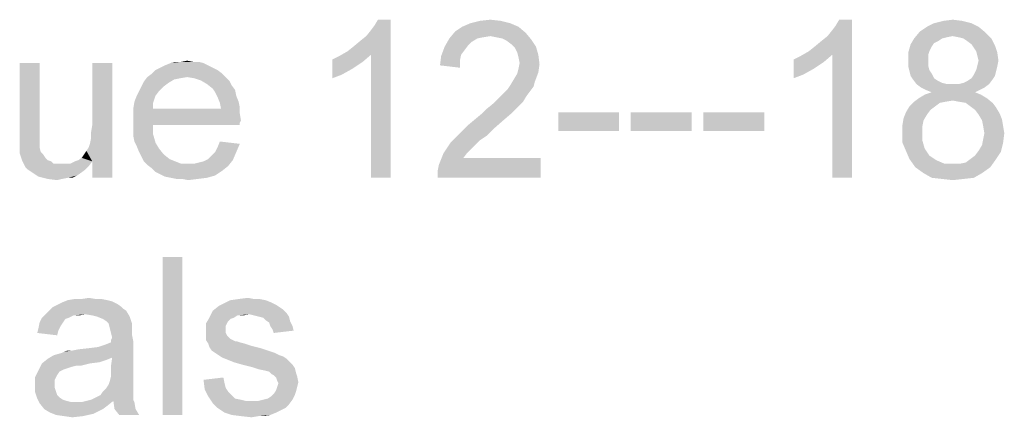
# Model space of a CAD drawing. Header units: millimetres. Extents: x 0 to 594, y 1 to 420.
# Tile 11 of 214: x 176.1 to 194.79, y 120.47 to 128.02. Entities that reach past the tile are written whole.
import ezdxf

# ---------------------------------------------------------------- set-up
doc = ezdxf.new("R2010")
doc.units = ezdxf.units.MM
doc.header["$LTSCALE"] = 32.67
doc.layers.add('61765N-2-A-2_DXF_TEXT', color=7, linetype='CONTINUOUS')

msp = doc.modelspace()

# ---------------------------------------------------------------- linework, layer by layer
at = {"layer": '61765N-2-A-2_DXF_TEXT', "color": 2, "linetype": 'Continuous'}
for points in [[(182.3209, 127.4187), (182.432, 127.5076), (183.1431, 128.0187)], [(182.7654, 127.352), (182.3209, 127.4187), (183.1431, 128.0187)], [(182.432, 127.5076), (182.5654, 127.6187), (183.1431, 128.0187)], [(182.5654, 127.6187), (182.6765, 127.7076), (183.1431, 128.0187)], [(182.6765, 127.7076), (182.7654, 127.8187), (183.1431, 128.0187)], [(182.7654, 127.8187), (182.832, 127.9076), (183.1431, 128.0187)], [(182.7654, 125.0187), (182.7654, 127.352), (183.1431, 128.0187)], [(182.7654, 125.0187), (183.1431, 128.0187), (183.1431, 125.0187)], [(183.1431, 128.0187), (182.832, 127.9076), (182.8987, 128.0187)], [(185.5654, 127.8853), (184.3654, 127.7965), (184.4987, 127.8853)], [(184.3654, 127.7965), (185.5654, 127.8853), (185.6987, 127.7742)], [(185.4098, 127.952), (184.4987, 127.8853), (184.6543, 127.952)], [(184.4987, 127.8853), (185.4098, 127.952), (185.5654, 127.8853)], [(185.232, 127.9965), (184.6543, 127.952), (184.832, 127.9965)], [(184.6543, 127.952), (185.232, 127.9965), (185.4098, 127.952)], [(184.832, 127.9965), (185.032, 128.0187), (185.232, 127.9965)], [(191.0765, 127.4187), (191.1876, 127.5076), (191.8987, 128.0187)], [(191.5209, 127.352), (191.0765, 127.4187), (191.8987, 128.0187)], [(191.1876, 127.5076), (191.3209, 127.6187), (191.8987, 128.0187)], [(191.3209, 127.6187), (191.432, 127.7076), (191.8987, 128.0187)], [(191.432, 127.7076), (191.5209, 127.8187), (191.8987, 128.0187)], [(191.5209, 127.8187), (191.5876, 127.9076), (191.8987, 128.0187)], [(191.5209, 125.0187), (191.5209, 127.352), (191.8987, 128.0187)], [(191.5209, 125.0187), (191.8987, 128.0187), (191.8987, 125.0187)], [(191.8987, 128.0187), (191.5876, 127.9076), (191.6543, 128.0187)], [(194.2987, 127.8853), (193.1876, 127.7965), (193.3209, 127.8853)], [(193.1876, 127.7965), (194.2987, 127.8853), (194.432, 127.7742)], [(194.1654, 127.952), (193.3209, 127.8853), (193.4543, 127.952)], [(193.3209, 127.8853), (194.1654, 127.952), (194.2987, 127.8853)], [(193.9876, 127.9965), (193.4543, 127.952), (193.632, 127.9965)], [(193.4543, 127.952), (193.9876, 127.9965), (194.1654, 127.952)], [(193.632, 127.9965), (193.8098, 128.0187), (193.9876, 127.9965)], [(184.7876, 127.6631), (184.6765, 127.5965), (184.1654, 127.5076)], [(184.7876, 127.6631), (184.1654, 127.5076), (184.2543, 127.6631)], [(185.6987, 127.7742), (184.2543, 127.6631), (184.3654, 127.7965)], [(185.6987, 127.7742), (185.032, 127.7076), (184.2543, 127.6631)], [(185.032, 127.7076), (184.8987, 127.6853), (184.2543, 127.6631)], [(184.2543, 127.6631), (184.8987, 127.6853), (184.7876, 127.6631)], [(185.1431, 127.6853), (185.032, 127.7076), (185.6987, 127.7742)], [(185.2543, 127.6631), (185.1431, 127.6853), (185.6987, 127.7742)], [(185.2543, 127.6631), (185.6987, 127.7742), (185.8098, 127.6409)], [(185.8098, 127.6409), (185.3431, 127.6187), (185.2543, 127.6631)], [(193.6098, 127.6631), (193.5431, 127.6187), (193.0098, 127.552)], [(193.6098, 127.6631), (193.0098, 127.552), (193.0765, 127.6631)], [(194.432, 127.7742), (193.0765, 127.6631), (193.1876, 127.7965)], [(194.432, 127.7742), (193.8098, 127.7076), (193.0765, 127.6631)], [(193.8098, 127.7076), (193.6987, 127.6853), (193.0765, 127.6631)], [(193.0765, 127.6631), (193.6987, 127.6853), (193.6098, 127.6631)], [(193.9209, 127.6853), (193.8098, 127.7076), (194.432, 127.7742)], [(194.0098, 127.6631), (193.9209, 127.6853), (194.432, 127.7742)], [(194.0098, 127.6631), (194.432, 127.7742), (194.5431, 127.6631)], [(194.5431, 127.6631), (194.0765, 127.6187), (194.0098, 127.6631)], [(194.1654, 127.552), (194.0765, 127.6187), (194.5431, 127.6631)], [(194.1654, 127.552), (194.5431, 127.6631), (194.6098, 127.5298)], [(184.5431, 127.4409), (184.0987, 127.3298), (184.1654, 127.5076)], [(184.6765, 127.5965), (184.6098, 127.5298), (184.1654, 127.5076)], [(184.1654, 127.5076), (184.6098, 127.5298), (184.5431, 127.4409)], [(185.432, 127.552), (185.3431, 127.6187), (185.8098, 127.6409)], [(185.432, 127.552), (185.8098, 127.6409), (185.8987, 127.5076)], [(185.8987, 127.5076), (185.4987, 127.4853), (185.432, 127.552)], [(185.5431, 127.3965), (185.4987, 127.4853), (185.8987, 127.5076)], [(185.5431, 127.3965), (185.8987, 127.5076), (185.9431, 127.352)], [(193.4098, 127.5076), (192.9654, 127.3965), (193.0098, 127.552)], [(193.4098, 127.5076), (193.3654, 127.4187), (192.9654, 127.3965)], [(193.5431, 127.6187), (193.4543, 127.5742), (193.0098, 127.552)], [(193.0098, 127.552), (193.4543, 127.5742), (193.4098, 127.5076)], [(194.6098, 127.5298), (194.2098, 127.4853), (194.1654, 127.552)], [(194.2543, 127.4187), (194.2098, 127.4853), (194.6098, 127.5298)], [(194.2543, 127.4187), (194.6098, 127.5298), (194.6543, 127.3965)], [(182.032, 127.2631), (182.1654, 127.3298), (182.7654, 127.352)], [(182.032, 127.2631), (182.7654, 127.352), (182.6098, 127.2187)], [(182.7654, 127.352), (182.1654, 127.3298), (182.3209, 127.4187)], [(184.4543, 127.2409), (184.0765, 127.152), (184.0987, 127.3298)], [(184.5431, 127.4409), (184.4765, 127.352), (184.0987, 127.3298)], [(184.0987, 127.3298), (184.4765, 127.352), (184.4543, 127.2409)], [(185.9431, 127.352), (185.5654, 127.3076), (185.5431, 127.3965)], [(185.5876, 127.1965), (185.5654, 127.3076), (185.9431, 127.352)], [(185.5876, 127.1965), (185.9431, 127.352), (185.9654, 127.1742)], [(190.7876, 127.2631), (190.9209, 127.3298), (191.5209, 127.352)], [(190.7876, 127.2631), (191.5209, 127.352), (191.3654, 127.2187)], [(191.5209, 127.352), (190.9209, 127.3298), (191.0765, 127.4187)], [(192.9654, 127.3965), (193.3654, 127.4187), (193.3431, 127.352)], [(193.3431, 127.352), (192.9654, 127.2409), (192.9654, 127.3965)], [(193.3431, 127.352), (193.3431, 127.2631), (192.9654, 127.2409)], [(194.6543, 127.3965), (194.2765, 127.3298), (194.2543, 127.4187)], [(194.2987, 127.2409), (194.2765, 127.3298), (194.6543, 127.3965)], [(194.2987, 127.2409), (194.6543, 127.3965), (194.6765, 127.2409)], [(176.4765, 127.1965), (176.4765, 125.9742), (176.0987, 125.8409)], [(176.4765, 127.1965), (176.0987, 125.8409), (176.0987, 127.1965)], [(177.432, 125.6631), (177.4543, 125.7742), (177.8543, 127.1965)], [(177.4765, 125.3298), (177.432, 125.6631), (177.8543, 127.1965)], [(177.4543, 125.8853), (177.4765, 126.0187), (177.8543, 127.1965)], [(177.4543, 125.7742), (177.4543, 125.8853), (177.8543, 127.1965)], [(177.8543, 127.1965), (177.4765, 126.0187), (177.4765, 127.1965)], [(177.4765, 125.0187), (177.4765, 125.3298), (177.8543, 127.1965)], [(177.4765, 125.0187), (177.8543, 127.1965), (177.8543, 125.0187)], [(179.7654, 127.1076), (178.6765, 127.0631), (178.7654, 127.1076)], [(178.6765, 127.0631), (179.7654, 127.1076), (179.8543, 127.0631)], [(179.6765, 127.152), (178.7654, 127.1076), (178.8543, 127.152)], [(178.7654, 127.1076), (179.6765, 127.152), (179.7654, 127.1076)], [(179.5876, 127.1965), (178.8543, 127.152), (178.9654, 127.1965)], [(178.8543, 127.152), (179.5876, 127.1965), (179.6765, 127.152)], [(179.3876, 127.2187), (179.4987, 127.2187), (178.9654, 127.1965)], [(179.1654, 127.2187), (179.3876, 127.2187), (178.9654, 127.1965)], [(179.1654, 127.2187), (178.9654, 127.1965), (179.0543, 127.2187)], [(178.9654, 127.1965), (179.4987, 127.2187), (179.5876, 127.1965)], [(179.1654, 127.2187), (179.2765, 127.2409), (179.3876, 127.2187)], [(182.6098, 127.2187), (182.032, 126.9076), (182.032, 127.2631)], [(182.6098, 127.2187), (182.4098, 127.0853), (182.032, 126.9076)], [(182.4098, 127.0853), (182.2098, 126.9742), (182.032, 126.9076)], [(184.0765, 127.152), (184.4543, 127.2409), (184.4543, 127.1076)], [(185.9431, 127.0187), (185.5431, 126.9965), (185.5654, 127.0853)], [(185.9654, 127.1742), (185.5654, 127.0853), (185.5876, 127.1965)], [(185.5654, 127.0853), (185.9654, 127.1742), (185.9431, 127.0187)], [(191.3654, 127.2187), (190.7876, 126.9076), (190.7876, 127.2631)], [(191.3654, 127.2187), (191.1654, 127.0853), (190.7876, 126.9076)], [(191.1654, 127.0853), (190.9654, 126.9742), (190.7876, 126.9076)], [(192.9654, 127.2409), (193.3431, 127.2631), (193.3431, 127.152)], [(193.3431, 127.152), (192.9654, 127.1298), (192.9654, 127.2409)], [(192.9654, 127.1298), (193.3431, 127.152), (193.3654, 127.0631)], [(193.3654, 127.0631), (192.9876, 127.0409), (192.9654, 127.1298)], [(194.6543, 127.1298), (194.2543, 127.0631), (194.2765, 127.152)], [(194.2543, 127.0631), (194.6543, 127.1298), (194.632, 127.0409)], [(194.6765, 127.2409), (194.2765, 127.152), (194.2987, 127.2409)], [(194.2765, 127.152), (194.6765, 127.2409), (194.6543, 127.1298)], [(179.2765, 126.9298), (179.1431, 126.9076), (178.4543, 126.8409)], [(179.2765, 126.9298), (178.4543, 126.8409), (178.5209, 126.9298)], [(179.1431, 126.9076), (179.032, 126.8853), (178.4543, 126.8409)], [(179.9431, 126.9965), (178.5209, 126.9298), (178.6098, 126.9965)], [(179.2765, 126.9298), (178.5209, 126.9298), (179.9431, 126.9965)], [(179.8543, 127.0631), (178.6098, 126.9965), (178.6765, 127.0631)], [(178.6098, 126.9965), (179.8543, 127.0631), (179.9431, 126.9965)], [(179.2765, 126.9298), (179.9431, 126.9965), (180.0098, 126.9298)], [(180.0098, 126.9298), (179.4098, 126.9076), (179.2765, 126.9298)], [(179.5431, 126.8631), (179.4098, 126.9076), (180.0098, 126.9298)], [(179.5431, 126.8631), (180.0098, 126.9298), (180.0765, 126.8631)], [(185.4765, 126.8853), (185.5431, 126.9965), (185.9431, 127.0187)], [(185.4765, 126.8853), (185.9431, 127.0187), (185.8765, 126.8409)], [(192.9876, 127.0409), (193.3654, 127.0631), (193.4098, 126.9965)], [(193.4098, 126.9965), (193.0098, 126.952), (192.9876, 127.0409)], [(193.0098, 126.952), (193.4098, 126.9965), (193.4543, 126.9076)], [(193.4543, 126.9076), (193.0543, 126.8853), (193.0098, 126.952)], [(193.0543, 126.8853), (193.4543, 126.9076), (193.5209, 126.8631)], [(194.5654, 126.8853), (194.0987, 126.8631), (194.1654, 126.9076)], [(194.6098, 126.952), (194.1654, 126.9076), (194.2098, 126.9742)], [(194.1654, 126.9076), (194.6098, 126.952), (194.5654, 126.8853)], [(194.632, 127.0409), (194.2098, 126.9742), (194.2543, 127.0631)], [(194.2098, 126.9742), (194.632, 127.0409), (194.6098, 126.952)], [(178.832, 126.752), (178.3654, 126.6631), (178.4098, 126.752)], [(178.3654, 126.6631), (178.832, 126.752), (178.7431, 126.6631)], [(178.9209, 126.8187), (178.4098, 126.752), (178.4543, 126.8409)], [(178.4098, 126.752), (178.9209, 126.8187), (178.832, 126.752)], [(178.4543, 126.8409), (179.032, 126.8853), (178.9209, 126.8187)], [(180.0765, 126.8631), (179.6543, 126.7965), (179.5431, 126.8631)], [(179.6543, 126.7965), (180.0765, 126.8631), (180.1209, 126.7742)], [(180.1209, 126.7742), (179.7654, 126.7076), (179.6543, 126.7965)], [(179.7654, 126.7076), (180.1209, 126.7742), (180.1876, 126.6853)], [(185.8543, 126.752), (185.3654, 126.7076), (185.4098, 126.7742)], [(185.3654, 126.7076), (185.8543, 126.752), (185.7876, 126.6631)], [(185.8765, 126.8409), (185.4098, 126.7742), (185.4765, 126.8853)], [(185.4098, 126.7742), (185.8765, 126.8409), (185.8543, 126.752)], [(193.5209, 126.8631), (193.1209, 126.7965), (193.0543, 126.8853)], [(193.5209, 126.8631), (193.6098, 126.8187), (193.1209, 126.7965)], [(193.1209, 126.7965), (193.6098, 126.8187), (193.6987, 126.7965)], [(193.6987, 126.7965), (193.2098, 126.7298), (193.1209, 126.7965)], [(193.9209, 126.7965), (194.4987, 126.7965), (193.2098, 126.7298)], [(193.8098, 126.7965), (193.9209, 126.7965), (193.2098, 126.7298)], [(193.6987, 126.7965), (193.8098, 126.7965), (193.2098, 126.7298)], [(193.2098, 126.7298), (194.4987, 126.7965), (194.4098, 126.7298)], [(194.4098, 126.7298), (193.2987, 126.6853), (193.2098, 126.7298)], [(193.2987, 126.6853), (194.4098, 126.7298), (194.3209, 126.6853)], [(193.9209, 126.7965), (194.0098, 126.8187), (194.5654, 126.8853)], [(193.9209, 126.7965), (194.5654, 126.8853), (194.4987, 126.7965)], [(194.0098, 126.8187), (194.0987, 126.8631), (194.5654, 126.8853)], [(178.6765, 126.5742), (178.2765, 126.4631), (178.3209, 126.5742)], [(178.2765, 126.4631), (178.6765, 126.5742), (178.632, 126.4409)], [(178.7431, 126.6631), (178.3209, 126.5742), (178.3654, 126.6631)], [(178.3209, 126.5742), (178.7431, 126.6631), (178.6765, 126.5742)], [(180.1876, 126.6853), (179.8098, 126.6409), (179.7654, 126.7076)], [(179.8098, 126.6409), (180.1876, 126.6853), (180.2098, 126.5742)], [(180.2098, 126.5742), (179.8543, 126.552), (179.8098, 126.6409)], [(179.8543, 126.552), (180.2098, 126.5742), (180.2543, 126.4631)], [(180.2543, 126.4631), (179.8987, 126.4409), (179.8543, 126.552)], [(185.7209, 126.5742), (185.1654, 126.5076), (185.232, 126.5742)], [(185.1654, 126.5076), (185.7209, 126.5742), (185.6543, 126.4631)], [(185.232, 126.5742), (185.2987, 126.6409), (185.7876, 126.6631)], [(185.232, 126.5742), (185.7876, 126.6631), (185.7209, 126.5742)], [(185.7876, 126.6631), (185.2987, 126.6409), (185.3654, 126.7076)], [(194.4543, 126.5298), (193.8098, 126.4853), (193.0765, 126.4631)], [(194.4543, 126.5298), (193.0765, 126.4631), (193.1654, 126.5298)], [(194.3431, 126.5965), (193.1654, 126.5298), (193.2765, 126.5965)], [(193.1654, 126.5298), (194.3431, 126.5965), (194.4543, 126.5298)], [(194.232, 126.6409), (193.2765, 126.5965), (193.4098, 126.6409)], [(193.2765, 126.5965), (194.232, 126.6409), (194.3431, 126.5965)], [(194.3209, 126.6853), (193.4098, 126.6409), (193.2987, 126.6853)], [(193.4098, 126.6409), (194.3209, 126.6853), (194.232, 126.6409)], [(193.9209, 126.4631), (193.8098, 126.4853), (194.4543, 126.5298)], [(194.0543, 126.4409), (193.9209, 126.4631), (194.4543, 126.5298)], [(194.0543, 126.4409), (194.4543, 126.5298), (194.5654, 126.4409)], [(178.632, 126.4409), (178.2543, 126.3298), (178.2765, 126.4631)], [(178.2543, 126.3298), (178.632, 126.4409), (178.632, 126.3298)], [(179.8987, 126.4409), (180.2543, 126.4631), (180.2765, 126.352)], [(180.2765, 126.352), (179.9209, 126.3298), (179.8987, 126.4409)], [(179.9209, 126.3298), (180.2765, 126.352), (180.2765, 126.2409)], [(184.8765, 126.2409), (184.9654, 126.3298), (185.5654, 126.3742)], [(184.8765, 126.2409), (185.5654, 126.3742), (185.432, 126.2409)], [(185.5654, 126.3742), (184.9654, 126.3298), (185.0765, 126.4187)], [(185.6543, 126.4631), (185.0765, 126.4187), (185.1654, 126.5076)], [(185.0765, 126.4187), (185.6543, 126.4631), (185.5654, 126.3742)], [(193.4765, 126.3742), (193.3876, 126.3076), (192.9209, 126.2631)], [(193.4765, 126.3742), (192.9209, 126.2631), (192.9876, 126.3742)], [(193.6765, 126.4631), (193.5654, 126.4409), (192.9876, 126.3742)], [(193.6765, 126.4631), (192.9876, 126.3742), (193.0765, 126.4631)], [(192.9876, 126.3742), (193.5654, 126.4409), (193.4765, 126.3742)], [(193.0765, 126.4631), (193.8098, 126.4853), (193.6765, 126.4631)], [(194.5654, 126.4409), (194.1431, 126.3742), (194.0543, 126.4409)], [(194.1431, 126.3742), (194.5654, 126.4409), (194.632, 126.352)], [(194.632, 126.352), (194.232, 126.3076), (194.1431, 126.3742)], [(194.232, 126.3076), (194.632, 126.352), (194.6987, 126.2409)], [(179.9209, 126.3298), (180.2765, 126.2409), (178.2543, 126.2187)], [(178.632, 126.3298), (179.9209, 126.3298), (178.2543, 126.2187)], [(178.632, 126.3298), (178.2543, 126.2187), (178.2543, 126.3298)], [(178.2543, 126.2187), (180.2765, 126.2409), (180.2987, 126.1076)], [(180.2987, 126.1076), (178.2543, 126.0853), (178.2543, 126.2187)], [(185.432, 126.2409), (184.7431, 126.1298), (184.8765, 126.2409)], [(184.7431, 126.1298), (185.432, 126.2409), (185.2765, 126.1076)], [(187.4765, 126.2631), (186.3209, 125.9076), (186.3209, 126.2631)], [(186.3209, 125.9076), (187.4765, 126.2631), (187.4765, 125.9076)], [(188.8543, 126.2631), (187.6987, 125.9076), (187.6987, 126.2631)], [(187.6987, 125.9076), (188.8543, 126.2631), (188.8543, 125.9076)], [(190.232, 126.2631), (189.0765, 125.9076), (189.0765, 126.2631)], [(189.0765, 125.9076), (190.232, 126.2631), (190.232, 125.9076)], [(193.2543, 126.1076), (192.8543, 126.0187), (192.8765, 126.152)], [(193.3209, 126.2187), (192.8765, 126.152), (192.9209, 126.2631)], [(192.8765, 126.152), (193.3209, 126.2187), (193.2543, 126.1076)], [(192.9209, 126.2631), (193.3876, 126.3076), (193.3209, 126.2187)], [(194.6987, 126.2409), (194.2987, 126.2187), (194.232, 126.3076)], [(194.2987, 126.2187), (194.6987, 126.2409), (194.7431, 126.1298)], [(194.7431, 126.1298), (194.3654, 126.1076), (194.2987, 126.2187)], [(176.0987, 125.8409), (176.4765, 125.9742), (176.4765, 125.8409)], [(178.2543, 126.0853), (180.2987, 126.1076), (180.2765, 126.0631)], [(178.2543, 126.0853), (180.2765, 126.0631), (178.632, 126.0187)], [(178.632, 126.0187), (178.2543, 125.952), (178.2543, 126.0853)], [(178.2543, 125.952), (178.632, 126.0187), (178.632, 125.8409)], [(178.632, 126.0187), (180.2765, 126.0631), (180.2765, 126.0187)], [(185.0987, 125.952), (184.4765, 125.8853), (184.6098, 126.0187)], [(185.2765, 126.1076), (184.6098, 126.0187), (184.7431, 126.1298)], [(184.6098, 126.0187), (185.2765, 126.1076), (185.0987, 125.952)], [(192.8543, 126.0187), (193.2543, 126.1076), (193.232, 125.9965)], [(193.232, 125.9965), (192.8543, 125.8853), (192.8543, 126.0187)], [(192.8543, 125.8853), (193.232, 125.9965), (193.232, 125.8853)], [(194.3876, 125.9965), (194.3654, 126.1076), (194.7431, 126.1298)], [(194.3876, 125.9965), (194.7431, 126.1298), (194.7654, 125.9965)], [(194.7654, 125.9965), (194.4098, 125.8631), (194.3876, 125.9965)], [(194.4098, 125.8631), (194.7654, 125.9965), (194.7876, 125.8631)], [(176.4765, 125.8409), (176.0987, 125.7298), (176.0987, 125.8409)], [(176.0987, 125.7298), (176.4765, 125.8409), (176.4765, 125.7298)], [(178.632, 125.8409), (178.2543, 125.8187), (178.2543, 125.952)], [(178.2765, 125.7076), (178.2543, 125.8187), (178.632, 125.8409)], [(178.2765, 125.7076), (178.632, 125.8409), (178.6765, 125.6853)], [(184.9654, 125.8187), (184.3654, 125.7742), (184.4765, 125.8853)], [(184.3654, 125.7742), (184.9654, 125.8187), (184.832, 125.7298)], [(184.4765, 125.8853), (185.0987, 125.952), (184.9654, 125.8187)], [(193.232, 125.8853), (193.232, 125.7298), (192.8543, 125.6853)], [(193.232, 125.8853), (192.8543, 125.6853), (192.8543, 125.8853)], [(194.7876, 125.8631), (194.3876, 125.752), (194.4098, 125.8631)], [(194.3876, 125.752), (194.7876, 125.8631), (194.7654, 125.6853)], [(176.4765, 125.7298), (176.0987, 125.6409), (176.0987, 125.7298)], [(176.0987, 125.6409), (176.4765, 125.7298), (176.4765, 125.6409)], [(176.4765, 125.6409), (176.4765, 125.5965), (176.0987, 125.552)], [(176.4765, 125.6409), (176.0987, 125.552), (176.0987, 125.6409)], [(176.0987, 125.552), (176.4765, 125.5965), (176.4987, 125.5076)], [(177.4765, 125.3298), (177.3654, 125.5298), (177.4098, 125.5965)], [(177.4765, 125.3298), (177.4098, 125.5965), (177.432, 125.6631)], [(178.6765, 125.6853), (178.3209, 125.6187), (178.2765, 125.7076)], [(178.3209, 125.6187), (178.6765, 125.6853), (178.7431, 125.5742)], [(178.7431, 125.5742), (178.3654, 125.5076), (178.3209, 125.6187)], [(179.8098, 125.5076), (179.8543, 125.5965), (180.2765, 125.6631)], [(179.8098, 125.5076), (180.2765, 125.6631), (180.2098, 125.5076)], [(180.2765, 125.6631), (179.8543, 125.5965), (179.8987, 125.7076)], [(184.7431, 125.6409), (184.1431, 125.4853), (184.2765, 125.6853)], [(184.7431, 125.6409), (184.6765, 125.5742), (184.1431, 125.4853)], [(184.832, 125.7298), (184.2765, 125.6853), (184.3654, 125.7742)], [(184.2765, 125.6853), (184.832, 125.7298), (184.7431, 125.6409)], [(192.8543, 125.6853), (193.232, 125.7298), (193.2765, 125.5742)], [(193.2765, 125.5742), (192.9209, 125.5298), (192.8543, 125.6853)], [(194.2987, 125.5298), (194.3654, 125.6409), (194.7654, 125.6853)], [(194.2987, 125.5298), (194.7654, 125.6853), (194.7209, 125.5076)], [(194.7654, 125.6853), (194.3654, 125.6409), (194.3876, 125.752)], [(176.4987, 125.5076), (176.0987, 125.4853), (176.0987, 125.552)], [(176.0987, 125.4853), (176.4987, 125.5076), (176.5431, 125.4631)], [(176.5431, 125.4631), (176.1431, 125.352), (176.0987, 125.4853)], [(176.5431, 125.4631), (176.5876, 125.3965), (176.1431, 125.352)], [(177.4765, 125.3298), (177.2765, 125.3965), (177.3209, 125.4631)], [(177.4765, 125.3298), (177.3209, 125.4631), (177.3654, 125.5298)], [(178.3654, 125.5076), (178.7431, 125.5742), (178.832, 125.4631)], [(178.832, 125.4631), (178.4098, 125.4187), (178.3654, 125.5076)], [(178.4098, 125.4187), (178.832, 125.4631), (178.9431, 125.3742)], [(178.9431, 125.3742), (178.4543, 125.3298), (178.4098, 125.4187)], [(179.6765, 125.3742), (179.7431, 125.4409), (180.2098, 125.5076)], [(179.6765, 125.3742), (180.2098, 125.5076), (180.1431, 125.352)], [(180.2098, 125.5076), (179.7431, 125.4409), (179.8098, 125.5076)], [(184.5876, 125.4853), (184.5209, 125.3965), (184.0543, 125.2631)], [(184.5876, 125.4853), (184.0543, 125.2631), (184.1431, 125.4853)], [(184.1431, 125.4853), (184.6765, 125.5742), (184.5876, 125.4853)], [(192.9209, 125.5298), (193.2765, 125.5742), (193.3209, 125.5076)], [(193.3209, 125.5076), (192.9876, 125.3742), (192.9209, 125.5298)], [(193.3209, 125.5076), (193.3654, 125.4409), (192.9876, 125.3742)], [(193.3654, 125.4409), (193.432, 125.3965), (192.9876, 125.3742)], [(194.1431, 125.3742), (194.232, 125.4409), (194.7209, 125.5076)], [(194.1431, 125.3742), (194.7209, 125.5076), (194.632, 125.3742)], [(194.7209, 125.5076), (194.232, 125.4409), (194.2987, 125.5298)], [(176.1431, 125.352), (176.5876, 125.3965), (176.632, 125.352)], [(176.632, 125.352), (176.2098, 125.2187), (176.1431, 125.352)], [(176.632, 125.352), (176.6987, 125.3298), (176.2098, 125.2187)], [(176.6987, 125.3298), (176.7431, 125.2853), (176.2098, 125.2187)], [(177.0543, 125.2853), (177.4098, 125.2409), (176.2098, 125.2187)], [(176.9876, 125.2853), (177.0543, 125.2853), (176.2098, 125.2187)], [(176.8987, 125.2853), (176.9876, 125.2853), (176.2098, 125.2187)], [(176.832, 125.2853), (176.8987, 125.2853), (176.2098, 125.2187)], [(176.7431, 125.2853), (176.832, 125.2853), (176.2098, 125.2187)], [(176.2543, 125.1742), (176.2098, 125.2187), (177.4098, 125.2409)], [(176.2543, 125.1742), (177.4098, 125.2409), (177.3431, 125.1742)], [(177.4765, 125.3298), (177.0543, 125.2853), (177.1431, 125.3298)], [(177.0543, 125.2853), (177.4765, 125.3298), (177.4098, 125.2409)], [(177.4765, 125.3298), (177.1431, 125.3298), (177.2098, 125.352)], [(177.4765, 125.3298), (177.2098, 125.352), (177.2765, 125.3965)], [(178.4543, 125.3298), (178.9431, 125.3742), (179.0543, 125.3298)], [(179.0543, 125.3298), (178.5209, 125.2631), (178.4543, 125.3298)], [(179.0543, 125.3298), (179.1654, 125.2853), (178.5209, 125.2631)], [(179.2987, 125.2853), (179.4098, 125.2853), (178.5209, 125.2631)], [(179.1654, 125.2853), (179.2987, 125.2853), (178.5209, 125.2631)], [(180.0543, 125.2409), (178.5209, 125.2631), (179.4098, 125.2853)], [(180.0543, 125.2409), (178.6098, 125.1965), (178.5209, 125.2631)], [(178.6098, 125.1965), (180.0543, 125.2409), (179.9431, 125.152)], [(179.4098, 125.2853), (179.4987, 125.3076), (180.1431, 125.352)], [(179.4098, 125.2853), (180.1431, 125.352), (180.0543, 125.2409)], [(179.4987, 125.3076), (179.5876, 125.3298), (180.1431, 125.352)], [(180.1431, 125.352), (179.5876, 125.3298), (179.6765, 125.3742)], [(184.032, 125.152), (184.0543, 125.2631), (185.9876, 125.3965)], [(184.032, 125.0187), (184.032, 125.152), (185.9876, 125.3965)], [(184.032, 125.0187), (185.9876, 125.3965), (185.9876, 125.0187)], [(184.5209, 125.3965), (185.9876, 125.3965), (184.0543, 125.2631)], [(192.9876, 125.3742), (193.432, 125.3965), (193.4987, 125.352)], [(193.4987, 125.352), (193.0987, 125.2187), (192.9876, 125.3742)], [(193.4987, 125.352), (193.6543, 125.2853), (193.0987, 125.2187)], [(193.8098, 125.2853), (193.9431, 125.2853), (193.0987, 125.2187)], [(193.6543, 125.2853), (193.8098, 125.2853), (193.0987, 125.2187)], [(194.5209, 125.2187), (193.0987, 125.2187), (193.9431, 125.2853)], [(194.5209, 125.2187), (193.2543, 125.1076), (193.0987, 125.2187)], [(193.2543, 125.1076), (194.5209, 125.2187), (194.3654, 125.1076)], [(193.9431, 125.2853), (194.0543, 125.3076), (194.632, 125.3742)], [(193.9431, 125.2853), (194.632, 125.3742), (194.5209, 125.2187)], [(194.632, 125.3742), (194.0543, 125.3076), (194.1431, 125.3742)], [(177.3431, 125.1742), (176.3209, 125.1298), (176.2543, 125.1742)], [(176.3209, 125.1298), (177.3431, 125.1742), (177.2543, 125.1076)], [(177.2543, 125.1076), (176.3876, 125.0853), (176.3209, 125.1298)], [(176.3876, 125.0853), (177.2543, 125.1076), (177.1876, 125.0631)], [(177.1876, 125.0631), (176.4543, 125.0409), (176.3876, 125.0853)], [(177.0098, 125.0187), (176.4543, 125.0409), (177.1876, 125.0631)], [(177.0098, 125.0187), (176.632, 124.9965), (176.4543, 125.0409)], [(177.0098, 125.0187), (177.1876, 125.0631), (177.0987, 125.0187)], [(179.9431, 125.152), (178.6765, 125.1298), (178.6098, 125.1965)], [(178.7654, 125.0853), (178.6765, 125.1298), (179.9431, 125.152)], [(178.7654, 125.0853), (179.9431, 125.152), (179.8098, 125.0631)], [(179.8098, 125.0631), (178.8543, 125.0409), (178.7654, 125.0853)], [(178.9654, 125.0187), (178.8543, 125.0409), (179.8098, 125.0631)], [(178.9654, 125.0187), (179.8098, 125.0631), (179.6543, 125.0187)], [(194.3654, 125.1076), (193.4098, 125.0187), (193.2543, 125.1076)], [(193.4098, 125.0187), (194.3654, 125.1076), (194.2098, 125.0187)], [(176.632, 124.9965), (177.0098, 125.0187), (176.8987, 124.9965)], [(176.8987, 124.9965), (176.8098, 124.9742), (176.632, 124.9965)], [(179.6543, 125.0187), (179.0765, 124.9965), (178.9654, 125.0187)], [(179.1876, 124.9965), (179.0765, 124.9965), (179.6543, 125.0187)], [(179.1876, 124.9965), (179.6543, 125.0187), (179.4765, 124.9965)], [(179.4765, 124.9965), (179.2987, 124.9742), (179.1876, 124.9965)], [(194.2098, 125.0187), (193.6098, 124.9965), (193.4098, 125.0187)], [(193.6098, 124.9965), (194.2098, 125.0187), (194.0098, 124.9965)], [(194.0098, 124.9965), (193.8098, 124.9742), (193.6098, 124.9965)], [(179.1876, 123.5187), (178.8098, 120.5187), (178.8098, 123.5187)], [(178.8098, 120.5187), (179.1876, 123.5187), (179.1876, 120.5187)], [(178.0098, 122.5853), (176.7209, 122.5631), (176.8098, 122.6076)], [(177.9431, 122.6298), (176.8098, 122.6076), (176.8987, 122.652)], [(176.8098, 122.6076), (177.9431, 122.6298), (178.0098, 122.5853)], [(177.7654, 122.6965), (177.8543, 122.6742), (176.8987, 122.652)], [(177.7654, 122.6965), (176.8987, 122.652), (177.0098, 122.6965)], [(176.8987, 122.652), (177.8543, 122.6742), (177.9431, 122.6298)], [(177.5431, 122.7187), (177.6543, 122.7187), (177.0098, 122.6965)], [(177.2765, 122.7187), (177.5431, 122.7187), (177.0098, 122.6965)], [(177.2765, 122.7187), (177.0098, 122.6965), (177.1431, 122.7187)], [(177.0098, 122.6965), (177.6543, 122.7187), (177.7654, 122.6965)], [(177.2765, 122.7187), (177.4098, 122.7409), (177.5431, 122.7187)], [(180.9654, 122.6076), (179.8765, 122.5853), (179.9654, 122.6298)], [(179.8765, 122.5853), (180.9654, 122.6076), (181.032, 122.5631)], [(180.7654, 122.6965), (180.8765, 122.652), (179.9654, 122.6298)], [(180.7654, 122.6965), (179.9654, 122.6298), (180.0987, 122.6965)], [(179.9654, 122.6298), (180.8765, 122.652), (180.9654, 122.6076)], [(180.5431, 122.7187), (180.6543, 122.7187), (180.0987, 122.6965)], [(180.5431, 122.7187), (180.0987, 122.6965), (180.2543, 122.7187)], [(180.0987, 122.6965), (180.6543, 122.7187), (180.7654, 122.6965)], [(180.2543, 122.7187), (180.432, 122.7409), (180.5431, 122.7187)], [(177.3431, 122.4298), (177.1209, 122.4076), (176.5209, 122.3631)], [(177.3431, 122.4298), (176.5209, 122.3631), (176.5876, 122.4298)], [(178.1209, 122.4965), (176.5876, 122.4298), (176.6543, 122.4965)], [(177.3431, 122.4298), (176.5876, 122.4298), (178.1209, 122.4965)], [(178.0543, 122.5409), (176.6543, 122.4965), (176.7209, 122.5631)], [(176.6543, 122.4965), (178.0543, 122.5409), (178.1209, 122.4965)], [(176.7209, 122.5631), (178.0098, 122.5853), (178.0543, 122.5409)], [(177.1209, 122.4076), (177.3431, 122.4298), (177.232, 122.4076)], [(177.4765, 122.4076), (177.3431, 122.4298), (178.1209, 122.4965)], [(177.5654, 122.3853), (177.4765, 122.4076), (178.1209, 122.4965)], [(177.5654, 122.3853), (178.1209, 122.4965), (178.1876, 122.3853)], [(180.4543, 122.4298), (179.6987, 122.3631), (179.7654, 122.4965)], [(180.4543, 122.4298), (180.232, 122.4076), (179.6987, 122.3631)], [(181.032, 122.5631), (179.7654, 122.4965), (179.8765, 122.5853)], [(181.032, 122.5631), (181.0987, 122.5187), (179.7654, 122.4965)], [(179.7654, 122.4965), (181.0987, 122.5187), (181.1654, 122.452)], [(179.7654, 122.4965), (181.1654, 122.452), (180.4543, 122.4298)], [(180.232, 122.4076), (180.4543, 122.4298), (180.3431, 122.4076)], [(180.5431, 122.4076), (180.4543, 122.4298), (181.1654, 122.452)], [(180.632, 122.3853), (180.5431, 122.4076), (181.1654, 122.452)], [(180.632, 122.3853), (181.1654, 122.452), (181.2098, 122.3853)], [(176.9209, 122.2742), (176.8765, 122.2076), (176.4543, 122.1631)], [(176.9209, 122.2742), (176.4543, 122.1631), (176.4765, 122.2742)], [(177.032, 122.3631), (176.9654, 122.3409), (176.4765, 122.2742)], [(177.032, 122.3631), (176.4765, 122.2742), (176.5209, 122.3631)], [(176.4765, 122.2742), (176.9654, 122.3409), (176.9209, 122.2742)], [(176.5209, 122.3631), (177.1209, 122.4076), (177.032, 122.3631)], [(178.1876, 122.3853), (177.6765, 122.3409), (177.5654, 122.3853)], [(177.7431, 122.2965), (177.6765, 122.3409), (178.1876, 122.3853)], [(177.7876, 122.252), (177.7431, 122.2965), (178.1876, 122.3853)], [(177.7876, 122.252), (178.1876, 122.3853), (178.232, 122.252)], [(178.232, 122.252), (177.8098, 122.1631), (177.7876, 122.252)], [(178.232, 122.252), (178.232, 122.1853), (177.8098, 122.1631)], [(180.1654, 122.3631), (180.0987, 122.3409), (179.632, 122.252)], [(180.1654, 122.3631), (179.632, 122.252), (179.6987, 122.3631)], [(180.0987, 122.3409), (180.0543, 122.2965), (179.632, 122.252)], [(179.632, 122.252), (180.0543, 122.2965), (180.032, 122.252)], [(180.032, 122.252), (180.0098, 122.2076), (179.632, 122.0965)], [(180.032, 122.252), (179.632, 122.0965), (179.632, 122.252)], [(179.6987, 122.3631), (180.232, 122.4076), (180.1654, 122.3631)], [(181.2098, 122.3853), (180.7209, 122.3631), (180.632, 122.3853)], [(180.7654, 122.3187), (180.7209, 122.3631), (181.2098, 122.3853)], [(180.7654, 122.3187), (181.2098, 122.3853), (181.232, 122.2965)], [(181.232, 122.2965), (180.832, 122.2742), (180.7654, 122.3187)], [(180.8543, 122.2076), (180.832, 122.2742), (181.232, 122.2965)], [(180.8543, 122.2076), (181.232, 122.2965), (181.2765, 122.2076)], [(176.832, 122.1187), (176.432, 122.0742), (176.4543, 122.1631)], [(176.432, 122.0742), (176.832, 122.1187), (176.8098, 122.0298)], [(176.4543, 122.1631), (176.8765, 122.2076), (176.832, 122.1187)], [(177.8098, 122.1631), (178.232, 122.1853), (178.232, 122.1187)], [(178.232, 122.1187), (177.832, 122.0742), (177.8098, 122.1631)], [(177.832, 122.0742), (178.232, 122.1187), (178.232, 122.0298)], [(178.232, 122.0298), (177.8543, 121.9853), (177.832, 122.0742)], [(180.0098, 122.2076), (180.0098, 122.1409), (179.632, 122.0965)], [(179.632, 122.0965), (180.0098, 122.1409), (180.0098, 122.0742)], [(180.0098, 122.0742), (179.632, 122.0298), (179.632, 122.0965)], [(179.632, 122.0298), (180.0098, 122.0742), (180.032, 122.0298)], [(181.2765, 122.2076), (180.8987, 122.1409), (180.8543, 122.2076)], [(180.8987, 122.1409), (181.2765, 122.2076), (181.2987, 122.1187)], [(181.2987, 122.1187), (180.9209, 122.0742), (180.8987, 122.1409)], [(176.7431, 121.652), (177.5876, 121.8076), (178.2543, 121.9187)], [(177.8543, 121.6076), (176.7431, 121.652), (178.2543, 121.9187)], [(177.5876, 121.8076), (177.7209, 121.852), (178.2543, 121.9187)], [(177.7209, 121.852), (177.832, 121.8965), (178.2543, 121.9187)], [(177.832, 121.9409), (177.8543, 121.9853), (178.232, 122.0298)], [(177.832, 121.9409), (178.232, 122.0298), (178.2543, 121.9187)], [(178.2543, 121.9187), (177.832, 121.8965), (177.832, 121.9409)], [(177.832, 121.452), (177.8543, 121.6076), (178.2543, 121.9187)], [(177.832, 121.452), (178.2543, 121.9187), (178.2543, 121.4298)], [(180.032, 122.0298), (180.0987, 121.9631), (179.632, 121.9409)], [(180.032, 122.0298), (179.632, 121.9409), (179.632, 122.0298)], [(179.632, 121.9409), (180.0987, 121.9631), (180.1876, 121.9187)], [(180.1876, 121.9187), (179.6765, 121.8742), (179.632, 121.9409)], [(180.2098, 121.9187), (180.2765, 121.8965), (179.6765, 121.8742)], [(180.1876, 121.9187), (180.2098, 121.9187), (179.6765, 121.8742)], [(179.6765, 121.8742), (180.2765, 121.8965), (180.3654, 121.8742)], [(180.3654, 121.8742), (179.6987, 121.8076), (179.6765, 121.8742)], [(180.3654, 121.8742), (180.4987, 121.8298), (179.6987, 121.8076)], [(176.7431, 121.652), (176.8987, 121.6965), (177.5876, 121.8076)], [(176.8987, 121.6965), (176.9431, 121.7187), (177.5876, 121.8076)], [(176.9431, 121.7187), (177.0987, 121.7409), (177.5876, 121.8076)], [(177.0987, 121.7409), (176.9431, 121.7187), (177.0098, 121.7409)], [(177.0987, 121.7409), (177.4098, 121.7853), (177.5876, 121.8076)], [(177.0987, 121.7409), (177.2098, 121.7631), (177.4098, 121.7853)], [(179.6987, 121.8076), (180.4987, 121.8298), (180.6765, 121.7853)], [(180.6765, 121.7853), (179.7431, 121.7409), (179.6987, 121.8076)], [(179.7431, 121.7409), (180.6765, 121.7853), (180.8098, 121.7409)], [(180.8098, 121.7409), (179.8098, 121.6965), (179.7431, 121.7409)], [(179.8098, 121.6965), (180.8098, 121.7409), (180.9431, 121.6965)], [(180.9431, 121.6965), (179.8765, 121.652), (179.8098, 121.6965)], [(179.8765, 121.652), (180.9431, 121.6965), (181.032, 121.652)], [(177.432, 121.4965), (177.1654, 121.452), (176.4543, 121.3631)], [(177.432, 121.4965), (176.4543, 121.3631), (176.5209, 121.4965)], [(177.7431, 121.5631), (176.5209, 121.4965), (176.632, 121.5853)], [(177.7431, 121.5631), (177.6098, 121.5187), (176.5209, 121.4965)], [(176.5209, 121.4965), (177.6098, 121.5187), (177.432, 121.4965)], [(177.8543, 121.6076), (176.632, 121.5853), (176.7431, 121.652)], [(176.632, 121.5853), (177.8543, 121.6076), (177.7431, 121.5631)], [(177.1654, 121.452), (177.432, 121.4965), (177.2543, 121.452)], [(181.032, 121.652), (179.9431, 121.6076), (179.8765, 121.652)], [(181.032, 121.652), (181.0987, 121.6298), (179.9431, 121.6076)], [(179.9431, 121.6076), (181.0987, 121.6298), (181.1654, 121.5853)], [(181.1654, 121.5853), (180.0543, 121.5631), (179.9431, 121.6076)], [(180.1654, 121.5187), (180.0543, 121.5631), (181.1654, 121.5853)], [(180.1654, 121.5187), (181.1654, 121.5853), (181.232, 121.5187)], [(181.232, 121.5187), (180.3209, 121.4742), (180.1654, 121.5187)], [(180.3209, 121.4742), (181.232, 121.5187), (181.2765, 121.4742)], [(176.8543, 121.3409), (176.3876, 121.2298), (176.4543, 121.3631)], [(176.8543, 121.3409), (176.8098, 121.2742), (176.3876, 121.2298)], [(177.1654, 121.452), (177.0765, 121.4298), (176.4543, 121.3631)], [(177.0765, 121.4298), (177.0098, 121.4076), (176.4543, 121.3631)], [(177.0098, 121.4076), (176.9431, 121.3853), (176.4543, 121.3631)], [(176.4543, 121.3631), (176.9431, 121.3853), (176.8543, 121.3409)], [(178.2543, 121.4298), (177.832, 121.3409), (177.832, 121.452)], [(177.832, 121.3409), (178.2543, 121.4298), (178.2543, 121.2965)], [(178.2543, 121.2965), (177.832, 121.252), (177.832, 121.3409)], [(177.832, 121.252), (178.2543, 121.2965), (178.2543, 121.1853)], [(181.2765, 121.4742), (180.4987, 121.4298), (180.3209, 121.4742)], [(180.4987, 121.4298), (181.2765, 121.4742), (181.3209, 121.4076)], [(181.3209, 121.4076), (180.632, 121.3853), (180.4987, 121.4298)], [(180.7431, 121.3631), (180.632, 121.3853), (181.3209, 121.4076)], [(180.832, 121.3409), (180.7431, 121.3631), (181.3209, 121.4076)], [(180.832, 121.3409), (181.3209, 121.4076), (181.3431, 121.3187)], [(181.3431, 121.3187), (180.8765, 121.2965), (180.832, 121.3409)], [(180.9209, 121.2742), (180.8765, 121.2965), (181.3431, 121.3187)], [(180.9209, 121.2742), (181.3431, 121.3187), (181.3654, 121.252)], [(176.3876, 121.2298), (176.8098, 121.2742), (176.7654, 121.1853)], [(176.7654, 121.1853), (176.3876, 121.0742), (176.3876, 121.2298)], [(176.7654, 121.1853), (176.7654, 121.0965), (176.3876, 121.0742)], [(177.7876, 121.0965), (177.8098, 121.1631), (178.2543, 121.1853)], [(177.7876, 121.0965), (178.2543, 121.1853), (178.2543, 121.0965)], [(178.2543, 121.1853), (177.8098, 121.1631), (177.832, 121.252)], [(179.5876, 121.1853), (179.9654, 121.2298), (179.9876, 121.1187)], [(179.9876, 121.1187), (179.6098, 121.0076), (179.5876, 121.1853)], [(179.9876, 121.1187), (180.0098, 121.0298), (179.6098, 121.0076)], [(181.3654, 121.252), (180.9654, 121.2298), (180.9209, 121.2742)], [(180.9876, 121.1631), (180.9654, 121.2298), (181.3654, 121.252)], [(180.9876, 121.1631), (181.3654, 121.252), (181.3876, 121.1409)], [(181.3876, 121.1409), (181.0098, 121.1187), (180.9876, 121.1631)], [(180.9876, 121.052), (181.0098, 121.1187), (181.3876, 121.1409)], [(180.9876, 121.052), (181.3876, 121.1409), (181.3654, 121.052)], [(176.3876, 121.0742), (176.7654, 121.0965), (176.7654, 121.0298)], [(176.7654, 121.0298), (176.3876, 120.9631), (176.3876, 121.0742)], [(176.3876, 120.9631), (176.7654, 121.0298), (176.7876, 120.9631)], [(176.7876, 120.9631), (176.432, 120.8298), (176.3876, 120.9631)], [(176.7876, 120.9631), (176.8098, 120.8965), (176.432, 120.8298)], [(178.2543, 120.9187), (177.632, 120.8965), (177.6765, 120.9631)], [(177.632, 120.8965), (178.2543, 120.9187), (178.2543, 120.8742)], [(178.2543, 121.0076), (177.6765, 120.9631), (177.7431, 121.0298)], [(177.6765, 120.9631), (178.2543, 121.0076), (178.2543, 120.9187)], [(178.2543, 121.0965), (177.7431, 121.0298), (177.7876, 121.0965)], [(177.7431, 121.0298), (178.2543, 121.0965), (178.2543, 121.0076)], [(179.6098, 121.0076), (180.0098, 121.0298), (180.0543, 120.9631)], [(180.0543, 120.9631), (179.6765, 120.8742), (179.6098, 121.0076)], [(180.0543, 120.9631), (180.1209, 120.8965), (179.6765, 120.8742)], [(181.3209, 120.8965), (180.8765, 120.8742), (180.9209, 120.9187)], [(181.3431, 120.9631), (180.9209, 120.9187), (180.9654, 120.9853)], [(180.9209, 120.9187), (181.3431, 120.9631), (181.3209, 120.8965)], [(181.3654, 121.052), (180.9654, 120.9853), (180.9876, 121.052)], [(180.9654, 120.9853), (181.3654, 121.052), (181.3431, 120.9631)], [(176.8098, 120.8965), (176.8543, 120.852), (176.432, 120.8298)], [(176.432, 120.8298), (176.8543, 120.852), (176.9209, 120.8076)], [(176.9209, 120.8076), (176.4765, 120.7409), (176.432, 120.8298)], [(176.9209, 120.8076), (176.9876, 120.7853), (176.4765, 120.7409)], [(176.9876, 120.7853), (177.0765, 120.7631), (176.4765, 120.7409)], [(177.1876, 120.7631), (177.2765, 120.7631), (176.4765, 120.7409)], [(177.0765, 120.7631), (177.1876, 120.7631), (176.4765, 120.7409)], [(177.7654, 120.6965), (176.4765, 120.7409), (177.2765, 120.7631)], [(177.7654, 120.6965), (176.5654, 120.6298), (176.4765, 120.7409)], [(177.8765, 120.7853), (177.2765, 120.7631), (177.3654, 120.7853)], [(177.2765, 120.7631), (177.8765, 120.7853), (177.7654, 120.6965)], [(178.2543, 120.8076), (177.3654, 120.7853), (177.4543, 120.8076)], [(177.8765, 120.7853), (177.3654, 120.7853), (178.2543, 120.8076)], [(177.4543, 120.8076), (177.5431, 120.852), (178.2543, 120.8742)], [(177.4543, 120.8076), (178.2543, 120.8742), (178.2543, 120.8076)], [(178.2543, 120.8742), (177.5431, 120.852), (177.632, 120.8965)], [(177.8765, 120.7853), (178.2543, 120.8076), (178.2765, 120.7631)], [(178.2765, 120.7631), (177.8987, 120.6298), (177.8765, 120.7853)], [(177.8987, 120.6298), (178.2765, 120.7631), (178.2987, 120.6298)], [(179.6765, 120.8742), (180.1209, 120.8965), (180.1876, 120.8298)], [(180.1876, 120.8298), (179.7654, 120.7409), (179.6765, 120.8742)], [(180.1876, 120.8298), (180.2987, 120.8076), (179.7654, 120.7409)], [(180.2987, 120.8076), (180.3876, 120.7853), (179.7654, 120.7409)], [(179.7654, 120.7409), (180.632, 120.7853), (181.2765, 120.8076)], [(179.7654, 120.7409), (181.2765, 120.8076), (181.2098, 120.7187)], [(180.4987, 120.7853), (180.632, 120.7853), (179.7654, 120.7409)], [(180.3876, 120.7853), (180.4987, 120.7853), (179.7654, 120.7409)], [(181.2098, 120.7187), (179.8543, 120.652), (179.7654, 120.7409)], [(181.2765, 120.8076), (180.632, 120.7853), (180.7209, 120.8076)], [(180.7209, 120.8076), (180.8098, 120.8298), (181.3209, 120.8965)], [(180.7209, 120.8076), (181.3209, 120.8965), (181.2765, 120.8076)], [(180.8098, 120.8298), (180.8765, 120.8742), (181.3209, 120.8965)], [(176.5654, 120.6298), (177.7654, 120.6965), (177.6765, 120.6298)], [(177.6765, 120.6298), (176.6765, 120.5631), (176.5654, 120.6298)], [(177.6765, 120.6298), (177.5876, 120.5853), (176.6765, 120.5631)], [(176.6765, 120.5631), (177.5876, 120.5853), (177.4987, 120.5409)], [(177.4987, 120.5409), (176.7876, 120.5187), (176.6765, 120.5631)], [(178.2987, 120.6298), (177.9876, 120.5187), (177.8987, 120.6298)], [(177.9876, 120.5187), (178.2987, 120.6298), (178.3654, 120.5187)], [(179.8543, 120.652), (181.2098, 120.7187), (181.1431, 120.652)], [(181.1431, 120.652), (179.9876, 120.5631), (179.8543, 120.652)], [(181.1431, 120.652), (181.0543, 120.6076), (179.9876, 120.5631)], [(179.9876, 120.5631), (181.0543, 120.6076), (180.9654, 120.5631)], [(180.9654, 120.5631), (180.1209, 120.5187), (179.9876, 120.5631)], [(180.1209, 120.5187), (180.9654, 120.5631), (180.8543, 120.5187)], [(176.9431, 120.4965), (176.7876, 120.5187), (177.4987, 120.5409)], [(176.9431, 120.4965), (177.4987, 120.5409), (177.2987, 120.4965)], [(177.2987, 120.4965), (177.0987, 120.4742), (176.9431, 120.4965)], [(180.8543, 120.5187), (180.2987, 120.4965), (180.1209, 120.5187)], [(180.632, 120.4965), (180.2987, 120.4965), (180.8543, 120.5187)], [(180.632, 120.4965), (180.4987, 120.4742), (180.2987, 120.4965)], [(180.632, 120.4965), (180.8543, 120.5187), (180.7431, 120.4965)]]:
    msp.add_solid(points, dxfattribs=at)

doc.saveas('drawing.dxf')
